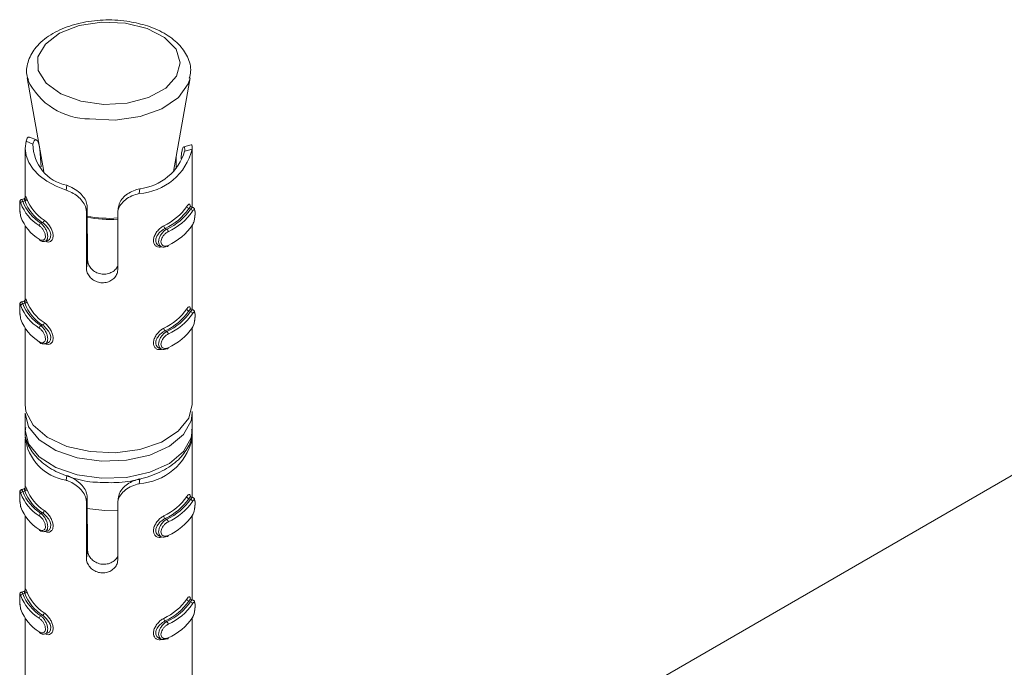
# Model space of a CAD drawing. Header units: millimetres. Extents: x -136 to 1613, y -2821 to -510.
# Tile 7 of 69: x 304 to 351, y -2029 to -1998. Entities that reach past the tile are written whole.
import ezdxf

# ---------------------------------------------------------------- set-up
doc = ezdxf.new("R2010")
doc.units = ezdxf.units.MM

msp = doc.modelspace()

# ---------------------------------------------------------------- linework, layer by layer
at = {"color": 7, "linetype": 'Continuous', "lineweight": 15}
for p, q in [((386.749, -1999.797), (312.052, -2042.918)), ((304.342, -2001.137), (305.13, -2005.62)), ((304.363, -2001.236), (304.342, -2001.137)), ((311.35, -2005.62), (312.139, -2001.137)), ((304.286, -2004.177), (304.617, -2004.308)), ((304.777, -2004.112), (304.455, -2003.984)), ((312.189, -2004.342), (311.839, -2004.438)), ((304.24, -2004.525), (304.24, -2006.889)), ((305.001, -2005.398), (304.941, -2004.553)), ((311.717, -2004.869), (311.704, -2005.024)), ((312.24, -2004.548), (311.877, -2004.648)), ((312.24, -2007.33), (312.24, -2004.529)), ((311.469, -2004.945), (311.469, -2005.499)), ((306.206, -2006.513), (306.238, -2006.282)), ((309.694, -2006.677), (309.727, -2006.445)), ((304.188, -2006.927), (304.069, -2006.96)), ((304.219, -2007.029), (304.135, -2007.052)), ((307.176, -2007.568), (307.211, -2007.316)), ((307.176, -2010.258), (307.176, -2007.568)), ((307.211, -2007.316), (307.23, -2009.867)), ((308.671, -2007.638), (308.671, -2010.327)), ((308.712, -2007.296), (308.677, -2007.544)), ((312.08, -2007.396), (312.157, -2007.427)), ((312.277, -2007.345), (312.168, -2007.301)), ((305.076, -2008.072), (304.992, -2008.095)), ((304.24, -2008.211), (304.24, -2011.788)), ((310.944, -2008.346), (311.021, -2008.377)), ((312.24, -2012.229), (312.24, -2008.199)), ((305.19, -2008.967), (305.309, -2008.935)), ((310.661, -2009.18), (310.77, -2009.223)), ((307.176, -2010.258), (307.23, -2009.867)), ((304.188, -2011.826), (304.069, -2011.859)), ((304.219, -2011.928), (304.135, -2011.951)), ((312.08, -2012.295), (312.157, -2012.326)), ((312.277, -2012.244), (312.168, -2012.2)), ((304.24, -2013.111), (304.24, -2016.773)), ((305.076, -2012.971), (304.992, -2012.994)), ((310.944, -2013.245), (311.021, -2013.276)), ((312.24, -2016.773), (312.24, -2013.098)), ((305.19, -2013.866), (305.309, -2013.834)), ((310.661, -2014.079), (310.77, -2014.123)), ((312.238, -2017.099), (312.24, -2017.182)), ((304.24, -2017.182), (304.24, -2017.998)), ((312.24, -2017.998), (312.24, -2017.182)), ((304.24, -2018.407), (304.24, -2020.77)), ((312.24, -2021.211), (312.24, -2018.411)), ((306.206, -2020.395), (306.238, -2020.163)), ((309.694, -2020.558), (309.727, -2020.326)), ((304.188, -2020.808), (304.069, -2020.841)), ((304.219, -2020.91), (304.135, -2020.933)), ((307.176, -2021.449), (307.211, -2021.197)), ((307.211, -2021.197), (307.23, -2023.748)), ((308.712, -2021.177), (308.677, -2021.425)), ((312.08, -2021.277), (312.157, -2021.308)), ((312.277, -2021.226), (312.168, -2021.182)), ((307.176, -2024.139), (307.176, -2021.449)), ((308.671, -2021.519), (308.671, -2024.209)), ((304.24, -2022.093), (304.24, -2025.67)), ((305.076, -2021.953), (304.992, -2021.976)), ((310.944, -2022.227), (311.021, -2022.258)), ((312.24, -2026.11), (312.24, -2022.08)), ((305.19, -2022.848), (305.309, -2022.816)), ((310.661, -2023.061), (310.77, -2023.105)), ((307.176, -2024.139), (307.23, -2023.748)), ((304.188, -2025.707), (304.069, -2025.74)), ((304.219, -2025.809), (304.135, -2025.832)), ((312.277, -2026.125), (312.168, -2026.081)), ((312.08, -2026.176), (312.157, -2026.207)), ((304.24, -2026.992), (304.24, -2030.655)), ((305.076, -2026.852), (304.992, -2026.875)), ((312.24, -2030.655), (312.24, -2026.979)), ((310.944, -2027.127), (311.021, -2027.157)), ((305.19, -2027.748), (305.309, -2027.715)), ((310.661, -2027.96), (310.77, -2028.004))]:
    msp.add_line(p, q, dxfattribs=at)
at = {"color": 7, "linetype": 'Continuous', "lineweight": 15, "flags": 128}
for points in [[(309.038, -1998.521), (307.914, -1998.475), (306.825, -1998.643), (305.889, -1999.006), (305.209, -1999.524), (304.856, -2000.142), (304.871, -2000.793), (305.25, -2001.405), (305.954, -2001.914), (306.905, -2002.262), (308.001, -2002.414), (309.123, -2002.352), (310.149, -2002.083), (310.968, -2001.636), (311.492, -2001.06), (311.663, -2000.417), (311.464, -1999.777), (310.915, -1999.209), (310.076, -1998.774), (309.038, -1998.521)], [(304.286, -2004.177), (304.24, -2004.518), (304.282, -2004.86), (304.412, -2005.195), (304.626, -2005.515), (304.92, -2005.813), (305.286, -2006.082), (305.718, -2006.318), (306.206, -2006.513)], [(312.171, -2007.308), (312.148, -2007.304), (312.104, -2007.356), (312.08, -2007.396), (312.08, -2007.396), (312.08, -2007.396)], [(305.309, -2008.934), (305.406, -2008.877), (305.462, -2008.771), (305.469, -2008.641), (305.432, -2008.504), (305.36, -2008.363), (305.255, -2008.227), (305.132, -2008.111), (305.076, -2008.072), (305.076, -2008.072), (305.076, -2008.072)], [(311.086, -2009.156), (311.084, -2009.171), (311.081, -2009.183), (311.075, -2009.193), (311.067, -2009.2), (311.057, -2009.204), (311.045, -2009.204), (311.033, -2009.2), (311.021, -2009.193)], [(312.171, -2012.207), (312.148, -2012.204), (312.104, -2012.255), (312.08, -2012.295), (312.08, -2012.295), (312.08, -2012.295)], [(305.309, -2013.833), (305.406, -2013.776), (305.462, -2013.67), (305.469, -2013.541), (305.432, -2013.403), (305.36, -2013.263), (305.255, -2013.127), (305.132, -2013.011), (305.076, -2012.971), (305.076, -2012.971), (305.076, -2012.971)], [(311.086, -2014.055), (311.084, -2014.07), (311.081, -2014.083), (311.075, -2014.093), (311.067, -2014.1), (311.057, -2014.103), (311.045, -2014.103), (311.033, -2014.099), (311.021, -2014.093)], [(304.24, -2016.773), (304.28, -2017.098), (304.626, -2017.763), (305.298, -2018.338), (306.236, -2018.772), (307.355, -2019.025), (308.554, -2019.075), (309.724, -2018.918), (310.761, -2018.566), (311.57, -2018.053), (312.078, -2017.424), (312.24, -2016.773)], [(312.171, -2021.189), (312.148, -2021.186), (312.104, -2021.237), (312.08, -2021.277), (312.08, -2021.277), (312.08, -2021.277)], [(307.193, -2021.738), (308.054, -2021.841), (308.671, -2021.826)], [(305.309, -2022.815), (305.406, -2022.758), (305.462, -2022.652), (305.469, -2022.523), (305.432, -2022.385), (305.36, -2022.245), (305.255, -2022.109), (305.132, -2021.993), (305.076, -2021.953), (305.076, -2021.953), (305.076, -2021.953)], [(311.086, -2023.037), (311.084, -2023.052), (311.081, -2023.065), (311.075, -2023.075), (311.067, -2023.082), (311.057, -2023.085), (311.045, -2023.085), (311.033, -2023.081), (311.021, -2023.074)], [(312.171, -2026.088), (312.148, -2026.085), (312.104, -2026.136), (312.08, -2026.176), (312.08, -2026.176), (312.08, -2026.176)], [(305.309, -2027.715), (305.406, -2027.657), (305.462, -2027.552), (305.469, -2027.422), (305.432, -2027.284), (305.36, -2027.144), (305.255, -2027.008), (305.132, -2026.892), (305.076, -2026.852), (305.076, -2026.852), (305.076, -2026.852)], [(311.086, -2027.936), (311.084, -2027.951), (311.081, -2027.964), (311.075, -2027.974), (311.067, -2027.981), (311.057, -2027.984), (311.045, -2027.984), (311.033, -2027.981), (311.021, -2027.974)]]:
    msp.add_lwpolyline(points, dxfattribs=at)
at = {"color": 8, "linetype": 'Continuous', "lineweight": 15, "flags": 128}
for points in [[(312.134, -2001.162), (312.051, -2001.436), (311.582, -2002.09), (310.786, -2002.628), (309.741, -2002.998), (308.549, -2003.164), (307.327, -2003.108)], [(304.071, -2006.966), (304.086, -2006.966), (304.121, -2007.022), (304.135, -2007.052), (304.135, -2007.052), (304.135, -2007.052)], [(304.071, -2011.865), (304.086, -2011.865), (304.121, -2011.921), (304.135, -2011.951), (304.135, -2011.951), (304.135, -2011.951)], [(312.24, -2017.182), (312.189, -2017.551), (311.825, -2018.206), (311.143, -2018.771), (310.203, -2019.194), (309.088, -2019.438), (307.898, -2019.482), (306.739, -2019.322), (305.713, -2018.971), (304.911, -2018.462), (304.405, -2017.838), (304.24, -2017.192)], [(304.24, -2017.998), (304.405, -2018.655), (304.911, -2019.278), (305.713, -2019.788), (306.739, -2020.139), (307.898, -2020.299), (309.088, -2020.255), (310.203, -2020.01), (311.143, -2019.587), (311.825, -2019.023), (312.189, -2018.367), (312.24, -2017.998)], [(304.071, -2020.847), (304.086, -2020.847), (304.121, -2020.903), (304.135, -2020.933), (304.135, -2020.933), (304.135, -2020.933)], [(304.071, -2025.746), (304.086, -2025.746), (304.121, -2025.802), (304.135, -2025.832), (304.135, -2025.832), (304.135, -2025.832)]]:
    msp.add_lwpolyline(points, dxfattribs=at)
at = {"color": 8, "linetype": 'Continuous', "lineweight": 15}
for centre, radius, start, end in [((307.327, -1999.826), 3.282, 205.4321, 269.9984), ((308.24, -2002.843), 5.076, 258.1991, 274.8615), ((308.24, -2002.78), 5.085, 258.2438, 274.8534)]:
    msp.add_arc(centre, radius, start, end, dxfattribs=at)
at = {"color": 7, "linetype": 'Continuous', "lineweight": 15}
for centre, radius, start, end in [((306.625, -2004.311), 2.008, 179.9178, 258.885), ((309.526, -2003.889), 2.792, 273.4431, 346.3426), ((309.439, -2003.917), 2.545, 276.483, 343.3026), ((304.139, -2007.155), 0.104, 92.5725, 173.7316), ((306.046, -2006.389), 2.147, 200.5915, 238.2112), ((306.094, -2006.315), 2.094, 200.5907, 238.2118), ((304.213, -2006.924), 0.104, 273.1647, 353.7507), ((306.265, -2006.222), 2.199, 201.5259, 237.2766), ((306.313, -2006.148), 2.146, 201.5261, 237.2767), ((309.691, -2005.674), 2.81, 294.9893, 324.7963), ((309.727, -2005.736), 2.88, 294.989, 324.7967), ((309.898, -2005.879), 2.739, 294.2022, 325.5835), ((309.934, -2005.94), 2.809, 294.2022, 325.5835), ((312.101, -2007.283), 0.115, 185.5698, 259.6), ((312.138, -2007.539), 0.114, 5.6183, 80.2331), ((306.046, -2007.042), 2.147, 200.5915, 238.2112), ((305.059, -2008.222), 0.144, 117.816, 176.7835), ((305.011, -2007.945), 0.142, 297.1249, 356.6703), ((309.934, -2006.594), 2.809, 294.2022, 325.5835), ((311.041, -2008.215), 0.163, 182.1379, 233.4561), ((310.92, -2008.508), 0.165, 2.044, 52.6787), ((304.967, -2008.871), 0.0515, 175.3227, 235.6276), ((304.139, -2012.054), 0.104, 92.6015, 173.7177), ((306.094, -2011.215), 2.094, 200.5907, 238.2118), ((304.213, -2011.824), 0.104, 273.1443, 353.7561), ((306.265, -2011.121), 2.199, 201.5259, 237.2766), ((306.313, -2011.048), 2.146, 201.5261, 237.2767), ((306.046, -2011.288), 2.147, 200.5915, 238.2112), ((309.691, -2010.574), 2.81, 294.9893, 324.7963), ((309.727, -2010.635), 2.88, 294.989, 324.7967), ((309.898, -2010.778), 2.739, 294.2022, 325.5835), ((309.934, -2010.84), 2.809, 294.2022, 325.5835), ((312.101, -2012.182), 0.115, 185.5642, 259.6193), ((312.138, -2012.438), 0.114, 5.632, 80.2056), ((306.046, -2011.941), 2.147, 200.5915, 238.2112), ((305.011, -2012.844), 0.142, 297.1082, 356.6762), ((305.059, -2013.121), 0.144, 117.8394, 176.7708), ((311.041, -2013.114), 0.163, 182.1321, 233.4711), ((310.92, -2013.407), 0.165, 2.0558, 52.6578), ((309.934, -2011.493), 2.809, 294.2022, 325.5835), ((304.967, -2013.771), 0.0516, 175.346, 235.5811), ((306.571, -2018.081), 2.342, 186.1735, 261.0331), ((309.526, -2017.77), 2.792, 273.4431, 346.3426), ((304.213, -2020.806), 0.104, 273.1443, 353.7561), ((306.265, -2020.103), 2.199, 201.5259, 237.2766), ((306.313, -2020.03), 2.146, 201.5261, 237.2767), ((304.139, -2021.036), 0.104, 92.5811, 173.7231), ((306.046, -2020.27), 2.147, 200.5915, 238.2112), ((306.094, -2020.197), 2.094, 200.5907, 238.2118), ((309.691, -2019.556), 2.81, 294.9893, 324.7963), ((309.727, -2019.617), 2.88, 294.989, 324.7967), ((309.898, -2019.76), 2.739, 294.2022, 325.5835), ((312.101, -2021.164), 0.115, 185.5642, 259.6193), ((312.138, -2021.42), 0.114, 5.6264, 80.225), ((306.046, -2020.923), 2.147, 200.5915, 238.2112), ((305.011, -2021.826), 0.142, 297.1082, 356.6762), ((309.934, -2019.821), 2.809, 294.2022, 325.5835), ((305.059, -2022.103), 0.144, 117.8228, 176.7767), ((311.041, -2022.096), 0.163, 182.1321, 233.4711), ((310.92, -2022.389), 0.165, 2.05, 52.6726), ((309.934, -2020.475), 2.809, 294.2022, 325.5835), ((304.967, -2022.752), 0.0515, 175.3114, 235.6388), ((304.139, -2025.936), 0.104, 92.5725, 173.7316), ((306.046, -2025.169), 2.147, 200.5915, 238.2112), ((306.094, -2025.096), 2.094, 200.5907, 238.2118), ((304.213, -2025.705), 0.104, 273.1647, 353.7507), ((306.265, -2025.002), 2.199, 201.5259, 237.2766), ((306.313, -2024.929), 2.146, 201.5261, 237.2767), ((309.691, -2024.455), 2.81, 294.9893, 324.7963), ((312.101, -2026.063), 0.115, 185.5698, 259.6), ((309.727, -2024.516), 2.88, 294.989, 324.7967), ((309.898, -2024.659), 2.739, 294.2022, 325.5835), ((309.934, -2024.721), 2.809, 294.2022, 325.5835), ((312.138, -2026.319), 0.114, 5.6183, 80.2331), ((306.046, -2025.822), 2.147, 200.5915, 238.2112), ((305.059, -2027.002), 0.144, 117.816, 176.7835), ((305.011, -2026.726), 0.142, 297.1249, 356.6703), ((311.041, -2026.995), 0.163, 182.1379, 233.4561), ((309.934, -2025.374), 2.809, 294.2022, 325.5835), ((310.92, -2027.289), 0.165, 2.044, 52.6787), ((304.967, -2027.652), 0.0515, 175.3227, 235.6276)]:
    msp.add_arc(centre, radius, start, end, dxfattribs=at)
for points, knots in [([(309.107, -1998.434), (308.914, -1998.413), (308.357, -1998.351), (307.406, -1998.397), (306.344, -1998.635), (305.425, -1999.058), (304.748, -1999.624), (304.375, -2000.287), (304.26, -2000.858), (304.371, -2001.162), (304.402, -2001.248)], [0, 0, 0, 0, 0.079004, 0.228626, 0.379186, 0.531246, 0.685744, 0.819747, 0.949313, 1, 1, 1, 1]), ([(312.098, -2001.163), (312.126, -2001.058), (312.217, -2000.716), (312.042, -2000.123), (311.606, -1999.495), (310.911, -1998.979), (310.055, -1998.608), (309.404, -1998.488), (309.107, -1998.434)], [0, 0, 0, 0, 0.081732, 0.264717, 0.444897, 0.634145, 0.832974, 1, 1, 1, 1]), ([(304.286, -2004.177), (304.298, -2004.141), (304.331, -2004.035), (304.395, -2003.958), (304.438, -2003.989), (304.45, -2003.997)], [0, 0, 0, 0, 0.277274, 0.811262, 1, 1, 1, 1]), ([(304.941, -2004.553), (304.93, -2004.467), (304.909, -2004.295), (304.831, -2004.139), (304.742, -2004.088), (304.66, -2004.142), (304.631, -2004.253), (304.617, -2004.308)], [0, 0, 0, 0, 0.2013108, 0.4028684, 0.6017091, 0.7992863, 1, 1, 1, 1]), ([(312.192, -2004.351), (312.195, -2004.347), (312.212, -2004.327), (312.236, -2004.393), (312.239, -2004.499), (312.24, -2004.548)], [0, 0, 0, 0, 0.110812, 0.582857, 1, 1, 1, 1]), ([(311.877, -2004.648), (311.88, -2004.586), (311.885, -2004.463), (311.842, -2004.417), (311.786, -2004.494), (311.739, -2004.655), (311.723, -2004.804), (311.717, -2004.869)], [0, 0, 0, 0, 0.2225783, 0.4461837, 0.6507867, 0.8481659, 1, 1, 1, 1]), ([(306.238, -2006.282), (306.318, -2006.315), (306.505, -2006.394), (306.792, -2006.579), (307.033, -2006.82), (307.182, -2007.073), (307.202, -2007.237), (307.211, -2007.316)], [0, 0, 0, 0, 0.1731939, 0.4077296, 0.6159013, 0.8135611, 1, 1, 1, 1]), ([(307.176, -2007.568), (307.17, -2007.502), (307.157, -2007.345), (307.035, -2007.097), (306.82, -2006.854), (306.543, -2006.657), (306.33, -2006.557), (306.219, -2006.518), (306.206, -2006.513)], [0, 0, 0, 0, 0.1470779, 0.3513516, 0.5552972, 0.7600371, 0.9713777, 1, 1, 1, 1]), ([(309.694, -2006.677), (309.579, -2006.709), (309.347, -2006.774), (309.031, -2006.962), (308.8, -2007.199), (308.686, -2007.434), (308.675, -2007.581), (308.671, -2007.638)], [0, 0, 0, 0, 0.227116, 0.454909, 0.667255, 0.87213, 1, 1, 1, 1]), ([(308.724, -2007.298), (308.731, -2007.243), (308.75, -2007.102), (308.899, -2006.891), (309.135, -2006.69), (309.427, -2006.535), (309.626, -2006.475), (309.727, -2006.445)], [0, 0, 0, 0, 0.141249, 0.357965, 0.57176, 0.78419, 1, 1, 1, 1]), ([(304.07, -2006.96), (304.068, -2006.961), (304.053, -2006.962), (304.031, -2006.978), (304.009, -2007.001), (303.997, -2007.025), (303.989, -2007.052), (303.983, -2007.096), (303.98, -2007.178), (303.981, -2007.316), (303.986, -2007.468), (304, -2007.625), (304.017, -2007.746), (304.035, -2007.797), (304.04, -2007.812)], [0, 0, 0, 0, 0.00581, 0.043093, 0.075139, 0.106561, 0.142648, 0.213762, 0.366797, 0.496307, 0.631104, 0.772679, 0.930128, 1, 1, 1, 1]), ([(304.036, -2007.144), (304.033, -2007.135), (304.022, -2007.1), (304.005, -2007.063), (303.991, -2007.059), (303.984, -2007.097), (303.98, -2007.172), (303.98, -2007.283), (303.984, -2007.42), (303.994, -2007.565), (304.011, -2007.701), (304.028, -2007.765), (304.036, -2007.797)], [0, 0, 0, 0, 0.037281, 0.149828, 0.256289, 0.356428, 0.453446, 0.553206, 0.66, 0.772415, 0.885912, 1, 1, 1, 1]), ([(304.248, -2006.897), (304.248, -2006.888), (304.249, -2006.87), (304.251, -2006.866), (304.247, -2006.881), (304.23, -2006.904), (304.209, -2006.922), (304.192, -2006.924), (304.187, -2006.925)], [0, 0, 0, 0, 0.235637, 0.501679, 0.664556, 0.794983, 0.944986, 1, 1, 1, 1]), ([(304.219, -2007.029), (304.219, -2007.029), (304.207, -2006.998), (304.2, -2006.949), (304.189, -2006.916), (304.188, -2006.927), (304.188, -2006.927)], [0, 0, 0, 0, 0.000162, 0.470421, 0.993616, 1, 1, 1, 1]), ([(304.244, -2007.019), (304.244, -2007.005), (304.244, -2006.934), (304.248, -2006.857), (304.259, -2006.813), (304.281, -2006.839), (304.306, -2006.904), (304.317, -2006.936)], [0, 0, 0, 0, 0.058486, 0.297695, 0.54351, 0.784241, 1, 1, 1, 1]), ([(311.987, -2007.294), (311.997, -2007.278), (312.032, -2007.227), (312.082, -2007.183), (312.122, -2007.196), (312.144, -2007.24), (312.148, -2007.293), (312.149, -2007.305)], [0, 0, 0, 0, 0.126796, 0.407893, 0.674994, 0.927013, 1, 1, 1, 1]), ([(312.242, -2008.206), (312.252, -2008.192), (312.286, -2008.142), (312.327, -2008.011), (312.361, -2007.843), (312.378, -2007.679), (312.379, -2007.534), (312.365, -2007.446), (312.332, -2007.376), (312.293, -2007.355), (312.277, -2007.346)], [0, 0, 0, 0, 0.070095, 0.244471, 0.398444, 0.539875, 0.689519, 0.850077, 0.937969, 1, 1, 1, 1]), ([(312.251, -2008.181), (312.257, -2008.172), (312.278, -2008.135), (312.312, -2008.05), (312.344, -2007.922), (312.365, -2007.79), (312.376, -2007.664), (312.375, -2007.556), (312.363, -2007.478), (312.337, -2007.445), (312.3, -2007.459), (312.267, -2007.505), (312.251, -2007.528)], [0, 0, 0, 0, 0.037287, 0.149822, 0.256288, 0.356424, 0.453443, 0.553203, 0.659996, 0.772416, 0.885909, 1, 1, 1, 1]), ([(304.915, -2008.867), (304.926, -2008.874), (304.968, -2008.9), (305.041, -2008.922), (305.122, -2008.908), (305.181, -2008.856), (305.213, -2008.772), (305.212, -2008.662), (305.174, -2008.534), (305.104, -2008.406), (305.012, -2008.29), (304.948, -2008.239), (304.915, -2008.214)], [0, 0, 0, 0, 0.037284, 0.149823, 0.256287, 0.356425, 0.453444, 0.553205, 0.659998, 0.772414, 0.885915, 1, 1, 1, 1]), ([(310.944, -2008.346), (310.944, -2008.346), (310.901, -2008.366), (310.808, -2008.42), (310.674, -2008.537), (310.561, -2008.682), (310.496, -2008.835), (310.488, -2008.975), (310.533, -2009.086), (310.596, -2009.155), (310.648, -2009.17), (310.663, -2009.174)], [0, 0, 0, 0, 0.000048, 0.131365, 0.277466, 0.424935, 0.566187, 0.696479, 0.821036, 0.949269, 1, 1, 1, 1]), ([(311.021, -2009.193), (311.021, -2009.193), (310.977, -2009.217), (310.889, -2009.247), (310.769, -2009.234), (310.677, -2009.166), (310.629, -2009.055), (310.627, -2008.919), (310.668, -2008.775), (310.745, -2008.632), (310.851, -2008.5), (310.949, -2008.419), (311.006, -2008.384), (311.021, -2008.377), (311.021, -2008.377)], [0, 0, 0, 0, 0.000038, 0.112216, 0.224487, 0.337094, 0.445586, 0.547535, 0.646175, 0.746786, 0.852428, 0.963249, 0.999962, 1, 1, 1, 1]), ([(311.086, -2008.502), (311.073, -2008.509), (311.024, -2008.535), (310.939, -2008.599), (310.845, -2008.703), (310.777, -2008.816), (310.741, -2008.931), (310.742, -2009.04), (310.785, -2009.131), (310.866, -2009.185), (310.972, -2009.199), (311.047, -2009.17), (311.086, -2009.156)], [0, 0, 0, 0, 0.037282, 0.14983, 0.256293, 0.356428, 0.453447, 0.553208, 0.659998, 0.772418, 0.885916, 1, 1, 1, 1]), ([(304.941, -2008.91), (304.959, -2008.923), (305.013, -2008.963), (305.106, -2008.986), (305.167, -2008.967), (305.187, -2008.961)], [0, 0, 0, 0, 0.257238, 0.7585722, 1, 1, 1, 1]), ([(307.23, -2009.867), (307.238, -2009.933), (307.255, -2010.063), (307.378, -2010.256), (307.561, -2010.415), (307.794, -2010.517), (308.048, -2010.546), (308.295, -2010.497), (308.501, -2010.379), (308.629, -2010.257), (308.656, -2010.179), (308.661, -2010.166)], [0, 0, 0, 0, 0.120219, 0.240495, 0.361841, 0.485044, 0.607756, 0.729223, 0.851228, 0.974489, 1, 1, 1, 1]), ([(308.671, -2010.327), (308.667, -2010.371), (308.659, -2010.482), (308.572, -2010.656), (308.406, -2010.82), (308.183, -2010.927), (307.931, -2010.959), (307.681, -2010.912), (307.459, -2010.794), (307.288, -2010.621), (307.191, -2010.431), (307.18, -2010.309), (307.176, -2010.258)], [0, 0, 0, 0, 0.067536, 0.172848, 0.27938, 0.387324, 0.494686, 0.600405, 0.705954, 0.813029, 0.921036, 1, 1, 1, 1]), ([(304.07, -2011.86), (304.068, -2011.86), (304.053, -2011.861), (304.031, -2011.877), (304.009, -2011.9), (303.997, -2011.924), (303.989, -2011.951), (303.983, -2011.995), (303.98, -2012.077), (303.981, -2012.215), (303.986, -2012.367), (304, -2012.524), (304.017, -2012.645), (304.035, -2012.696), (304.04, -2012.711)], [0, 0, 0, 0, 0.005818, 0.043085, 0.07513, 0.106577, 0.142664, 0.213752, 0.366811, 0.496319, 0.63109, 0.772682, 0.930129, 1, 1, 1, 1]), ([(304.036, -2012.043), (304.033, -2012.034), (304.022, -2011.999), (304.005, -2011.962), (303.991, -2011.958), (303.984, -2011.996), (303.98, -2012.072), (303.98, -2012.182), (303.984, -2012.32), (303.994, -2012.465), (304.011, -2012.6), (304.028, -2012.664), (304.036, -2012.696)], [0, 0, 0, 0, 0.0372808, 0.1498282, 0.2562761, 0.3564148, 0.4534544, 0.5532148, 0.659987, 0.7724193, 0.8859163, 1, 1, 1, 1]), ([(304.248, -2011.796), (304.248, -2011.787), (304.249, -2011.769), (304.251, -2011.766), (304.247, -2011.781), (304.23, -2011.803), (304.209, -2011.821), (304.192, -2011.824), (304.187, -2011.824)], [0, 0, 0, 0, 0.235641, 0.501689, 0.664569, 0.794999, 0.945, 1, 1, 1, 1]), ([(304.219, -2011.928), (304.219, -2011.928), (304.207, -2011.897), (304.2, -2011.849), (304.189, -2011.816), (304.188, -2011.826), (304.188, -2011.827)], [0, 0, 0, 0, 0.000162, 0.470428, 0.993616, 1, 1, 1, 1]), ([(304.244, -2011.918), (304.244, -2011.904), (304.244, -2011.834), (304.248, -2011.757), (304.259, -2011.712), (304.281, -2011.738), (304.306, -2011.804), (304.317, -2011.835)], [0, 0, 0, 0, 0.0584528, 0.2976976, 0.5435169, 0.7842366, 1, 1, 1, 1]), ([(311.987, -2012.193), (311.997, -2012.177), (312.032, -2012.126), (312.082, -2012.082), (312.122, -2012.094), (312.145, -2012.144), (312.149, -2012.205), (312.151, -2012.224)], [0, 0, 0, 0, 0.121521, 0.390922, 0.646909, 0.888411, 1, 1, 1, 1]), ([(312.242, -2013.105), (312.252, -2013.091), (312.286, -2013.041), (312.327, -2012.91), (312.361, -2012.742), (312.378, -2012.578), (312.379, -2012.434), (312.365, -2012.345), (312.332, -2012.275), (312.293, -2012.254), (312.277, -2012.246)], [0, 0, 0, 0, 0.070096, 0.244485, 0.398461, 0.539895, 0.68954, 0.850075, 0.937968, 1, 1, 1, 1]), ([(312.251, -2013.08), (312.257, -2013.071), (312.278, -2013.034), (312.312, -2012.949), (312.344, -2012.821), (312.365, -2012.689), (312.376, -2012.564), (312.375, -2012.455), (312.363, -2012.377), (312.337, -2012.344), (312.3, -2012.358), (312.267, -2012.404), (312.251, -2012.427)], [0, 0, 0, 0, 0.037285, 0.149826, 0.256279, 0.356414, 0.453454, 0.553214, 0.659984, 0.772421, 0.885913, 1, 1, 1, 1]), ([(304.915, -2013.766), (304.926, -2013.773), (304.968, -2013.8), (305.041, -2013.821), (305.122, -2013.807), (305.181, -2013.755), (305.213, -2013.672), (305.212, -2013.561), (305.174, -2013.433), (305.104, -2013.305), (305.012, -2013.19), (304.948, -2013.139), (304.915, -2013.113)], [0, 0, 0, 0, 0.037282, 0.149827, 0.256278, 0.356415, 0.453455, 0.553215, 0.659987, 0.772419, 0.885919, 1, 1, 1, 1]), ([(310.944, -2013.245), (310.944, -2013.245), (310.901, -2013.265), (310.808, -2013.32), (310.674, -2013.436), (310.561, -2013.581), (310.496, -2013.734), (310.488, -2013.875), (310.533, -2013.985), (310.596, -2014.054), (310.648, -2014.069), (310.663, -2014.073)], [0, 0, 0, 0, 0.000048, 0.131368, 0.277468, 0.424919, 0.566171, 0.696486, 0.821042, 0.949255, 1, 1, 1, 1]), ([(311.021, -2014.093), (311.021, -2014.093), (310.977, -2014.116), (310.889, -2014.146), (310.769, -2014.133), (310.677, -2014.066), (310.629, -2013.954), (310.627, -2013.819), (310.668, -2013.675), (310.745, -2013.531), (310.851, -2013.4), (310.949, -2013.318), (311.006, -2013.284), (311.021, -2013.276), (311.021, -2013.276)], [0, 0, 0, 0, 0.0000375, 0.1122152, 0.2244868, 0.3371075, 0.445581, 0.5475484, 0.6461704, 0.7467964, 0.8524271, 0.9632477, 0.9999625, 1, 1, 1, 1]), ([(304.941, -2013.809), (304.959, -2013.822), (305.013, -2013.862), (305.106, -2013.886), (305.167, -2013.867), (305.187, -2013.86)], [0, 0, 0, 0, 0.257237, 0.758572, 1, 1, 1, 1]), ([(311.086, -2013.402), (311.073, -2013.408), (311.024, -2013.434), (310.939, -2013.499), (310.845, -2013.602), (310.777, -2013.715), (310.741, -2013.831), (310.742, -2013.94), (310.785, -2014.03), (310.866, -2014.084), (310.972, -2014.098), (311.047, -2014.069), (311.086, -2014.055)], [0, 0, 0, 0, 0.037282, 0.14983, 0.25628, 0.356415, 0.453456, 0.553216, 0.659985, 0.772422, 0.88592, 1, 1, 1, 1]), ([(304.275, -2017.877), (304.261, -2017.948), (304.201, -2018.258), (304.404, -2018.811), (304.866, -2019.431), (305.59, -2019.948), (306.528, -2020.306), (307.274, -2020.489), (307.675, -2020.49), (307.701, -2020.49)], [0, 0, 0, 0, 0.052727, 0.231138, 0.408197, 0.594823, 0.789944, 0.986329, 1, 1, 1, 1]), ([(307.701, -2020.49), (308.051, -2020.505), (308.776, -2020.537), (309.855, -2020.344), (310.834, -2019.978), (311.598, -2019.454), (312.066, -2018.823), (312.274, -2018.292), (312.221, -2018.004), (312.209, -2017.945)], [0, 0, 0, 0, 0.155607, 0.323313, 0.492269, 0.663637, 0.81672, 0.96232, 1, 1, 1, 1]), ([(312.205, -2018.23), (312.216, -2018.244), (312.237, -2018.271), (312.239, -2018.377), (312.24, -2018.43)], [0, 0, 0, 0, 0.50254, 1, 1, 1, 1]), ([(307.176, -2021.449), (307.17, -2021.383), (307.157, -2021.227), (307.035, -2020.978), (306.82, -2020.735), (306.543, -2020.538), (306.33, -2020.438), (306.219, -2020.399), (306.206, -2020.395)], [0, 0, 0, 0, 0.1470779, 0.3513516, 0.5552972, 0.7600371, 0.9713777, 1, 1, 1, 1]), ([(306.238, -2020.163), (306.318, -2020.197), (306.505, -2020.275), (306.792, -2020.46), (307.033, -2020.702), (307.182, -2020.954), (307.202, -2021.118), (307.211, -2021.197)], [0, 0, 0, 0, 0.173197, 0.407727, 0.6159, 0.813578, 1, 1, 1, 1]), ([(308.724, -2021.179), (308.731, -2021.124), (308.75, -2020.984), (308.899, -2020.772), (309.135, -2020.571), (309.427, -2020.417), (309.626, -2020.357), (309.727, -2020.326)], [0, 0, 0, 0, 0.141268, 0.357966, 0.57176, 0.784189, 1, 1, 1, 1]), ([(304.07, -2020.842), (304.068, -2020.842), (304.053, -2020.843), (304.031, -2020.859), (304.009, -2020.882), (303.997, -2020.906), (303.989, -2020.933), (303.983, -2020.977), (303.98, -2021.059), (303.981, -2021.197), (303.986, -2021.349), (304, -2021.506), (304.017, -2021.627), (304.035, -2021.678), (304.04, -2021.693)], [0, 0, 0, 0, 0.00581, 0.043092, 0.075137, 0.106583, 0.14267, 0.213757, 0.36679, 0.496324, 0.631093, 0.772684, 0.93013, 1, 1, 1, 1]), ([(304.248, -2020.778), (304.248, -2020.769), (304.249, -2020.751), (304.251, -2020.748), (304.247, -2020.763), (304.23, -2020.785), (304.209, -2020.803), (304.192, -2020.806), (304.187, -2020.806)], [0, 0, 0, 0, 0.235634, 0.501737, 0.66458, 0.795005, 0.945002, 1, 1, 1, 1]), ([(304.219, -2020.91), (304.219, -2020.91), (304.207, -2020.879), (304.2, -2020.831), (304.189, -2020.798), (304.188, -2020.808), (304.188, -2020.809)], [0, 0, 0, 0, 0.000162, 0.470421, 0.993616, 1, 1, 1, 1]), ([(304.244, -2020.9), (304.244, -2020.886), (304.244, -2020.816), (304.248, -2020.739), (304.259, -2020.694), (304.281, -2020.72), (304.306, -2020.786), (304.317, -2020.817)], [0, 0, 0, 0, 0.058486, 0.297696, 0.543512, 0.784245, 1, 1, 1, 1]), ([(309.694, -2020.558), (309.579, -2020.59), (309.347, -2020.656), (309.031, -2020.844), (308.8, -2021.081), (308.686, -2021.315), (308.675, -2021.462), (308.671, -2021.519)], [0, 0, 0, 0, 0.227116, 0.454909, 0.667255, 0.87213, 1, 1, 1, 1]), ([(304.036, -2021.025), (304.033, -2021.016), (304.022, -2020.981), (304.005, -2020.944), (303.991, -2020.94), (303.984, -2020.978), (303.98, -2021.054), (303.98, -2021.164), (303.984, -2021.302), (303.994, -2021.447), (304.011, -2021.582), (304.028, -2021.646), (304.036, -2021.678)], [0, 0, 0, 0, 0.037282, 0.149824, 0.256285, 0.356425, 0.453443, 0.553204, 0.659998, 0.772414, 0.885912, 1, 1, 1, 1]), ([(311.987, -2021.175), (311.997, -2021.159), (312.032, -2021.108), (312.082, -2021.064), (312.122, -2021.076), (312.145, -2021.126), (312.149, -2021.187), (312.151, -2021.206)], [0, 0, 0, 0, 0.1215193, 0.3909052, 0.6469127, 0.8884122, 1, 1, 1, 1]), ([(312.242, -2022.087), (312.252, -2022.073), (312.286, -2022.023), (312.327, -2021.892), (312.361, -2021.724), (312.378, -2021.56), (312.379, -2021.416), (312.365, -2021.327), (312.332, -2021.257), (312.293, -2021.236), (312.277, -2021.228)], [0, 0, 0, 0, 0.070097, 0.244472, 0.398445, 0.539877, 0.689521, 0.850053, 0.937969, 1, 1, 1, 1]), ([(312.251, -2022.062), (312.257, -2022.053), (312.278, -2022.016), (312.312, -2021.931), (312.344, -2021.803), (312.365, -2021.671), (312.376, -2021.545), (312.375, -2021.437), (312.363, -2021.359), (312.337, -2021.326), (312.3, -2021.34), (312.267, -2021.386), (312.251, -2021.409)], [0, 0, 0, 0, 0.037285, 0.149825, 0.256277, 0.35643, 0.453449, 0.553208, 0.659999, 0.772418, 0.88591, 1, 1, 1, 1]), ([(304.915, -2022.748), (304.926, -2022.755), (304.968, -2022.782), (305.041, -2022.803), (305.122, -2022.789), (305.181, -2022.737), (305.213, -2022.654), (305.212, -2022.543), (305.174, -2022.415), (305.104, -2022.287), (305.012, -2022.172), (304.948, -2022.121), (304.915, -2022.095)], [0, 0, 0, 0, 0.037282, 0.149826, 0.256276, 0.356432, 0.453449, 0.553209, 0.660002, 0.772416, 0.885916, 1, 1, 1, 1]), ([(310.944, -2022.227), (310.944, -2022.227), (310.901, -2022.247), (310.808, -2022.302), (310.674, -2022.418), (310.561, -2022.563), (310.496, -2022.716), (310.488, -2022.857), (310.533, -2022.967), (310.596, -2023.036), (310.648, -2023.051), (310.663, -2023.055)], [0, 0, 0, 0, 0.000048, 0.131365, 0.277466, 0.424934, 0.566187, 0.696502, 0.821036, 0.949269, 1, 1, 1, 1]), ([(311.021, -2023.074), (311.021, -2023.074), (310.977, -2023.098), (310.889, -2023.128), (310.769, -2023.115), (310.677, -2023.047), (310.629, -2022.936), (310.627, -2022.801), (310.668, -2022.656), (310.745, -2022.513), (310.851, -2022.382), (310.949, -2022.3), (311.006, -2022.266), (311.021, -2022.258), (311.021, -2022.258)], [0, 0, 0, 0, 0.0000375, 0.112212, 0.2244928, 0.3370993, 0.4455902, 0.5475389, 0.6461609, 0.7467868, 0.8524282, 0.9632488, 0.9999625, 1, 1, 1, 1]), ([(304.941, -2022.791), (304.959, -2022.804), (305.013, -2022.844), (305.106, -2022.868), (305.167, -2022.848), (305.187, -2022.842)], [0, 0, 0, 0, 0.257238, 0.7585722, 1, 1, 1, 1]), ([(311.086, -2022.383), (311.073, -2022.39), (311.024, -2022.416), (310.939, -2022.481), (310.845, -2022.584), (310.777, -2022.697), (310.741, -2022.812), (310.742, -2022.922), (310.785, -2023.012), (310.866, -2023.066), (310.972, -2023.08), (311.047, -2023.051), (311.086, -2023.037)], [0, 0, 0, 0, 0.037284, 0.149826, 0.25629, 0.356425, 0.453445, 0.553206, 0.659996, 0.772416, 0.885916, 1, 1, 1, 1]), ([(307.23, -2023.748), (307.238, -2023.814), (307.255, -2023.944), (307.378, -2024.137), (307.561, -2024.296), (307.794, -2024.399), (308.048, -2024.427), (308.295, -2024.379), (308.501, -2024.26), (308.629, -2024.138), (308.656, -2024.06), (308.661, -2024.047)], [0, 0, 0, 0, 0.12022, 0.240508, 0.361844, 0.485047, 0.60776, 0.729231, 0.851228, 0.974489, 1, 1, 1, 1]), ([(308.671, -2024.209), (308.667, -2024.252), (308.659, -2024.363), (308.572, -2024.538), (308.406, -2024.701), (308.183, -2024.808), (307.931, -2024.841), (307.681, -2024.794), (307.459, -2024.675), (307.288, -2024.502), (307.191, -2024.312), (307.18, -2024.19), (307.176, -2024.139)], [0, 0, 0, 0, 0.067549, 0.172849, 0.279381, 0.387325, 0.494686, 0.600406, 0.705955, 0.81303, 0.921036, 1, 1, 1, 1]), ([(304.244, -2025.799), (304.244, -2025.785), (304.244, -2025.715), (304.248, -2025.638), (304.259, -2025.593), (304.281, -2025.619), (304.306, -2025.685), (304.317, -2025.716)], [0, 0, 0, 0, 0.058485, 0.297692, 0.543529, 0.784243, 1, 1, 1, 1]), ([(304.07, -2025.741), (304.068, -2025.741), (304.053, -2025.743), (304.031, -2025.758), (304.009, -2025.781), (303.997, -2025.806), (303.989, -2025.832), (303.983, -2025.876), (303.98, -2025.959), (303.981, -2026.096), (303.986, -2026.248), (304, -2026.405), (304.017, -2026.526), (304.035, -2026.577), (304.04, -2026.593)], [0, 0, 0, 0, 0.00581, 0.043093, 0.075139, 0.106561, 0.142648, 0.213762, 0.366797, 0.496307, 0.631104, 0.772679, 0.930128, 1, 1, 1, 1]), ([(304.036, -2025.924), (304.033, -2025.916), (304.022, -2025.881), (304.005, -2025.844), (303.991, -2025.839), (303.984, -2025.877), (303.98, -2025.953), (303.98, -2026.063), (303.984, -2026.201), (303.994, -2026.346), (304.011, -2026.481), (304.028, -2026.545), (304.036, -2026.578)], [0, 0, 0, 0, 0.037281, 0.149828, 0.256275, 0.356431, 0.453449, 0.553209, 0.660002, 0.772417, 0.885913, 1, 1, 1, 1]), ([(304.248, -2025.677), (304.248, -2025.669), (304.249, -2025.65), (304.251, -2025.647), (304.247, -2025.662), (304.23, -2025.684), (304.209, -2025.702), (304.192, -2025.705), (304.187, -2025.706)], [0, 0, 0, 0, 0.235637, 0.501679, 0.664556, 0.794983, 0.944986, 1, 1, 1, 1]), ([(304.219, -2025.809), (304.219, -2025.809), (304.207, -2025.778), (304.2, -2025.73), (304.189, -2025.697), (304.188, -2025.708), (304.188, -2025.708)], [0, 0, 0, 0, 0.000162, 0.470421, 0.993616, 1, 1, 1, 1]), ([(311.987, -2026.075), (311.997, -2026.059), (312.032, -2026.007), (312.082, -2025.964), (312.122, -2025.976), (312.145, -2026.026), (312.149, -2026.086), (312.151, -2026.105)], [0, 0, 0, 0, 0.1215168, 0.3909094, 0.6468885, 0.8884145, 1, 1, 1, 1]), ([(312.242, -2026.986), (312.252, -2026.972), (312.286, -2026.922), (312.327, -2026.791), (312.361, -2026.623), (312.378, -2026.46), (312.379, -2026.315), (312.365, -2026.226), (312.332, -2026.156), (312.293, -2026.135), (312.277, -2026.127)], [0, 0, 0, 0, 0.070095, 0.244471, 0.398444, 0.539875, 0.689519, 0.850077, 0.937969, 1, 1, 1, 1]), ([(312.251, -2026.962), (312.257, -2026.952), (312.278, -2026.915), (312.312, -2026.83), (312.344, -2026.702), (312.365, -2026.57), (312.376, -2026.445), (312.375, -2026.336), (312.363, -2026.258), (312.337, -2026.226), (312.3, -2026.239), (312.267, -2026.285), (312.251, -2026.308)], [0, 0, 0, 0, 0.037287, 0.149822, 0.256288, 0.356424, 0.453443, 0.553203, 0.659996, 0.772416, 0.885909, 1, 1, 1, 1]), ([(304.915, -2027.648), (304.926, -2027.654), (304.968, -2027.681), (305.041, -2027.702), (305.122, -2027.688), (305.181, -2027.636), (305.213, -2027.553), (305.212, -2027.443), (305.174, -2027.314), (305.104, -2027.186), (305.012, -2027.071), (304.948, -2027.02), (304.915, -2026.994)], [0, 0, 0, 0, 0.037284, 0.149823, 0.256287, 0.356425, 0.453444, 0.553205, 0.659998, 0.772414, 0.885915, 1, 1, 1, 1]), ([(310.944, -2027.127), (310.944, -2027.127), (310.901, -2027.146), (310.808, -2027.201), (310.674, -2027.317), (310.561, -2027.462), (310.496, -2027.615), (310.488, -2027.756), (310.533, -2027.866), (310.596, -2027.936), (310.648, -2027.95), (310.663, -2027.954)], [0, 0, 0, 0, 0.000048, 0.131365, 0.277465, 0.424934, 0.566164, 0.69648, 0.821036, 0.949269, 1, 1, 1, 1]), ([(311.021, -2027.974), (311.021, -2027.974), (310.977, -2027.997), (310.889, -2028.027), (310.769, -2028.014), (310.677, -2027.947), (310.629, -2027.835), (310.627, -2027.7), (310.668, -2027.556), (310.745, -2027.413), (310.851, -2027.281), (310.949, -2027.199), (311.006, -2027.165), (311.021, -2027.157), (311.021, -2027.157)], [0, 0, 0, 0, 0.000038, 0.112216, 0.224487, 0.337094, 0.445586, 0.547535, 0.646175, 0.746786, 0.852428, 0.963249, 0.999962, 1, 1, 1, 1]), ([(311.086, -2027.283), (311.073, -2027.289), (311.024, -2027.315), (310.939, -2027.38), (310.845, -2027.483), (310.777, -2027.597), (310.741, -2027.712), (310.742, -2027.821), (310.785, -2027.911), (310.866, -2027.966), (310.972, -2027.979), (311.047, -2027.95), (311.086, -2027.936)], [0, 0, 0, 0, 0.037282, 0.14983, 0.256279, 0.356431, 0.45345, 0.55321, 0.659999, 0.772419, 0.885917, 1, 1, 1, 1]), ([(304.941, -2027.69), (304.959, -2027.704), (305.013, -2027.743), (305.106, -2027.767), (305.167, -2027.748), (305.187, -2027.741)], [0, 0, 0, 0, 0.2572261, 0.758537, 1, 1, 1, 1])]:
    msp.add_open_spline(points, degree=3, knots=knots, dxfattribs=at)
at = {"color": 8, "linetype": 'Continuous', "lineweight": 15}
for points, knots in [([(312.157, -2007.427), (312.157, -2007.427), (312.181, -2007.395), (312.223, -2007.352), (312.264, -2007.329), (312.277, -2007.345), (312.277, -2007.346)], [0, 0, 0, 0, 0.000176, 0.490523, 0.981318, 1, 1, 1, 1]), ([(304.992, -2008.095), (304.992, -2008.095), (305.022, -2008.124), (305.104, -2008.192), (305.203, -2008.336), (305.282, -2008.498), (305.324, -2008.658), (305.325, -2008.795), (305.289, -2008.897), (305.24, -2008.955), (305.199, -2008.96), (305.187, -2008.961)], [0, 0, 0, 0, 0.000049, 0.142336, 0.284741, 0.427572, 0.565185, 0.694499, 0.819594, 0.947229, 1, 1, 1, 1]), ([(305.153, -2007.953), (305.173, -2007.969), (305.239, -2008.018), (305.349, -2008.134), (305.464, -2008.3), (305.545, -2008.474), (305.586, -2008.646), (305.579, -2008.806), (305.517, -2008.934), (305.41, -2009), (305.3, -2009.008), (305.233, -2008.973), (305.212, -2008.961)], [0, 0, 0, 0, 0.052486, 0.168825, 0.279378, 0.383684, 0.486316, 0.594202, 0.710114, 0.829228, 0.945876, 1, 1, 1, 1]), ([(310.769, -2009.234), (310.729, -2009.242), (310.637, -2009.259), (310.517, -2009.211), (310.425, -2009.118), (310.378, -2008.983), (310.386, -2008.816), (310.456, -2008.632), (310.579, -2008.455), (310.728, -2008.31), (310.83, -2008.249), (310.878, -2008.221)], [0, 0, 0, 0, 0.091777, 0.205676, 0.31312, 0.418852, 0.529996, 0.649407, 0.772116, 0.89229, 1, 1, 1, 1]), ([(312.157, -2012.326), (312.157, -2012.326), (312.181, -2012.294), (312.223, -2012.251), (312.264, -2012.228), (312.277, -2012.245), (312.277, -2012.245)], [0, 0, 0, 0, 0.000176, 0.490493, 0.981257, 1, 1, 1, 1]), ([(305.153, -2012.853), (305.173, -2012.868), (305.239, -2012.917), (305.349, -2013.033), (305.464, -2013.199), (305.545, -2013.373), (305.586, -2013.545), (305.579, -2013.706), (305.517, -2013.833), (305.41, -2013.899), (305.3, -2013.908), (305.233, -2013.872), (305.212, -2013.86)], [0, 0, 0, 0, 0.0524867, 0.1688266, 0.2793807, 0.3836738, 0.4863226, 0.5941933, 0.7101062, 0.8292337, 0.9458757, 1, 1, 1, 1]), ([(304.992, -2012.994), (304.992, -2012.994), (305.022, -2013.024), (305.104, -2013.092), (305.203, -2013.235), (305.282, -2013.397), (305.324, -2013.557), (305.325, -2013.695), (305.289, -2013.796), (305.24, -2013.854), (305.199, -2013.859), (305.187, -2013.861)], [0, 0, 0, 0, 0.000049, 0.142333, 0.284736, 0.427581, 0.56517, 0.694505, 0.819597, 0.94723, 1, 1, 1, 1]), ([(310.769, -2014.134), (310.729, -2014.141), (310.637, -2014.158), (310.517, -2014.11), (310.425, -2014.017), (310.378, -2013.882), (310.386, -2013.716), (310.456, -2013.531), (310.579, -2013.355), (310.728, -2013.209), (310.83, -2013.149), (310.878, -2013.12)], [0, 0, 0, 0, 0.091783, 0.205671, 0.313114, 0.418862, 0.529989, 0.649415, 0.772124, 0.892291, 1, 1, 1, 1]), ([(312.157, -2021.308), (312.157, -2021.308), (312.181, -2021.276), (312.223, -2021.233), (312.264, -2021.21), (312.277, -2021.226), (312.277, -2021.227)], [0, 0, 0, 0, 0.000176, 0.490523, 0.981318, 1, 1, 1, 1]), ([(305.153, -2021.835), (305.173, -2021.85), (305.239, -2021.899), (305.349, -2022.015), (305.464, -2022.181), (305.545, -2022.355), (305.586, -2022.527), (305.579, -2022.688), (305.517, -2022.815), (305.41, -2022.881), (305.3, -2022.89), (305.233, -2022.854), (305.212, -2022.842)], [0, 0, 0, 0, 0.0524865, 0.1688205, 0.2793841, 0.3836767, 0.486325, 0.5941952, 0.7101076, 0.8292345, 0.9458759, 1, 1, 1, 1]), ([(304.992, -2021.976), (304.992, -2021.976), (305.022, -2022.006), (305.104, -2022.074), (305.203, -2022.217), (305.282, -2022.379), (305.324, -2022.539), (305.325, -2022.677), (305.289, -2022.778), (305.24, -2022.836), (305.199, -2022.841), (305.187, -2022.843)], [0, 0, 0, 0, 0.000049, 0.142336, 0.28474, 0.42757, 0.565183, 0.694519, 0.819614, 0.947229, 1, 1, 1, 1]), ([(310.769, -2023.116), (310.729, -2023.123), (310.637, -2023.14), (310.517, -2023.092), (310.425, -2022.999), (310.378, -2022.864), (310.386, -2022.698), (310.456, -2022.513), (310.579, -2022.337), (310.728, -2022.191), (310.83, -2022.131), (310.878, -2022.102)], [0, 0, 0, 0, 0.091777, 0.205666, 0.313123, 0.418855, 0.529999, 0.64941, 0.772119, 0.892293, 1, 1, 1, 1]), ([(312.157, -2026.207), (312.157, -2026.207), (312.181, -2026.176), (312.223, -2026.133), (312.264, -2026.109), (312.277, -2026.126), (312.277, -2026.126)], [0, 0, 0, 0, 0.000176, 0.490523, 0.981318, 1, 1, 1, 1]), ([(304.992, -2026.875), (304.992, -2026.875), (305.022, -2026.905), (305.104, -2026.973), (305.203, -2027.117), (305.282, -2027.279), (305.324, -2027.438), (305.325, -2027.576), (305.289, -2027.677), (305.24, -2027.735), (305.199, -2027.74), (305.187, -2027.742)], [0, 0, 0, 0, 0.000049, 0.142336, 0.284741, 0.427572, 0.565185, 0.694499, 0.819594, 0.947229, 1, 1, 1, 1]), ([(305.153, -2026.734), (305.173, -2026.749), (305.239, -2026.798), (305.349, -2026.914), (305.464, -2027.08), (305.545, -2027.254), (305.586, -2027.427), (305.579, -2027.587), (305.517, -2027.714), (305.41, -2027.78), (305.3, -2027.789), (305.233, -2027.753), (305.212, -2027.742)], [0, 0, 0, 0, 0.052486, 0.168825, 0.279378, 0.383684, 0.486316, 0.594202, 0.710114, 0.829228, 0.945876, 1, 1, 1, 1]), ([(310.769, -2028.015), (310.729, -2028.022), (310.637, -2028.039), (310.517, -2027.991), (310.425, -2027.898), (310.378, -2027.763), (310.386, -2027.597), (310.456, -2027.412), (310.579, -2027.236), (310.728, -2027.09), (310.83, -2027.03), (310.878, -2027.001)], [0, 0, 0, 0, 0.091777, 0.205675, 0.313119, 0.418866, 0.529993, 0.649403, 0.772124, 0.892291, 1, 1, 1, 1])]:
    msp.add_open_spline(points, degree=3, knots=knots, dxfattribs=at)

doc.saveas('drawing.dxf')
